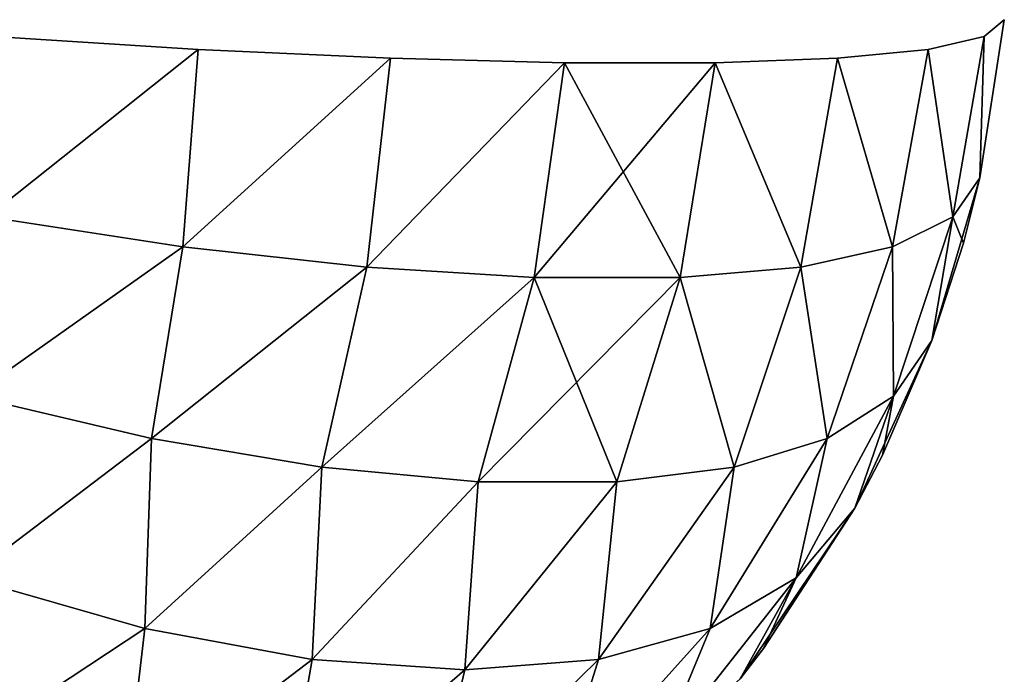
# Model space of a CAD drawing. Header units: millimetres. Extents: x -125 to 125, y -4 to 54.
# Tile 14 of 256: x -123.065 to -122.664, y -2.91 to -2.644. Entities that reach past the tile are written whole.
import ezdxf

# ---------------------------------------------------------------- set-up
doc = ezdxf.new("R2010")
doc.units = ezdxf.units.MM
doc.header["$LTSCALE"] = 65.185185
for name, color, linetype in [('258', 7, 'CONTINUOUS'), ('259', 7, 'CONTINUOUS'), ('265', 7, 'CONTINUOUS'), ('266', 7, 'CONTINUOUS'), ('267', 7, 'CONTINUOUS'), ('273', 7, 'CONTINUOUS')]:
    doc.layers.add(name, color=color, linetype=linetype)

msp = doc.modelspace()

# ---------------------------------------------------------------- linework, layer by layer
at = {"layer": '258', "color": 7, "linetype": 'Continuous'}
for points in [[(-122.66383, -2.64358, 38.95817), (-122.66383, -2.64358, 41.04183), (-122.67375, -2.7081, 41.04183), (-122.66383, -2.64358, 38.95817)], [(-122.67375, -2.7081, 38.95817), (-122.66383, -2.64358, 38.95817), (-122.67375, -2.7081, 41.04183), (-122.67375, -2.7081, 38.95817)], [(-122.6804, -2.73466, 38.95817), (-122.67375, -2.7081, 38.95817), (-122.6804, -2.73466, 41.04183), (-122.6804, -2.73466, 38.95817)], [(-122.6804, -2.73466, 41.04183), (-122.67375, -2.7081, 38.95817), (-122.67375, -2.7081, 41.04183), (-122.6804, -2.73466, 41.04183)], [(-122.69331, -2.77434, 38.95817), (-122.6804, -2.73466, 38.95817), (-122.69331, -2.77434, 41.04183), (-122.69331, -2.77434, 38.95817)], [(-122.69331, -2.77434, 41.04183), (-122.6804, -2.73466, 38.95817), (-122.6804, -2.73466, 41.04183), (-122.69331, -2.77434, 41.04183)], [(-122.71349, -2.82113, 41.04183), (-122.69331, -2.77434, 38.95817), (-122.69331, -2.77434, 41.04183), (-122.71349, -2.82113, 41.04183)], [(-122.71349, -2.82113, 38.95817), (-122.69331, -2.77434, 38.95817), (-122.71349, -2.82113, 41.04183), (-122.71349, -2.82113, 38.95817)], [(-122.7248, -2.84274, 41.04183), (-122.71349, -2.82113, 38.95817), (-122.71349, -2.82113, 41.04183), (-122.7248, -2.84274, 41.04183)], [(-122.7248, -2.84274, 38.95817), (-122.71349, -2.82113, 38.95817), (-122.7248, -2.84274, 41.04183), (-122.7248, -2.84274, 38.95817)], [(-122.76195, -2.90003, 41.04183), (-122.7248, -2.84274, 38.95817), (-122.7248, -2.84274, 41.04183), (-122.76195, -2.90003, 41.04183)], [(-122.76195, -2.90003, 38.95817), (-122.7248, -2.84274, 38.95817), (-122.76195, -2.90003, 41.04183), (-122.76195, -2.90003, 38.95817)], [(-122.77149, -2.91234, 41.04183), (-122.76195, -2.90003, 38.95817), (-122.76195, -2.90003, 41.04183), (-122.77149, -2.91234, 41.04183)], [(-122.77149, -2.91234, 38.95817), (-122.76195, -2.90003, 38.95817), (-122.77149, -2.91234, 41.04183), (-122.77149, -2.91234, 38.95817)]]:
    msp.add_3dface(points, dxfattribs=at)
at = {"layer": '259', "color": 7, "linetype": 'Continuous'}
for points in [[(-122.67375, -2.7081, 41.04183), (-122.66383, -2.64358, 41.04183), (-122.67198, -2.6504, 41.12792), (-122.67375, -2.7081, 41.04183)], [(-122.99235, -2.6557, 41.50889), (-123.07585, -2.6504, 41.53178), (-123.07822, -2.72396, 41.51894), (-122.99235, -2.6557, 41.50889)], [(-122.67198, -2.6504, 41.12792), (-122.69487, -2.6557, 41.21141), (-122.68483, -2.72396, 41.12554), (-122.67198, -2.6504, 41.12792)], [(-122.67375, -2.7081, 41.04183), (-122.67198, -2.6504, 41.12792), (-122.68483, -2.72396, 41.12554), (-122.67375, -2.7081, 41.04183)], [(-122.99862, -2.73613, 41.49438), (-122.99235, -2.6557, 41.50889), (-123.07822, -2.72396, 41.51894), (-122.99862, -2.73613, 41.49438)], [(-122.91397, -2.65932, 41.47195), (-122.99235, -2.6557, 41.50889), (-122.99862, -2.73613, 41.49438), (-122.91397, -2.65932, 41.47195)], [(-122.69487, -2.6557, 41.21141), (-122.73182, -2.65932, 41.2898), (-122.70938, -2.73613, 41.20514), (-122.69487, -2.6557, 41.21141)], [(-122.68483, -2.72396, 41.12554), (-122.69487, -2.6557, 41.21141), (-122.70938, -2.73613, 41.20514), (-122.68483, -2.72396, 41.12554)], [(-122.92365, -2.74444, 41.457), (-122.91397, -2.65932, 41.47195), (-122.99862, -2.73613, 41.49438), (-122.92365, -2.74444, 41.457)], [(-122.84304, -2.66116, 41.42206), (-122.91397, -2.65932, 41.47195), (-122.92365, -2.74444, 41.457), (-122.84304, -2.66116, 41.42206)], [(-122.73182, -2.65932, 41.2898), (-122.78171, -2.66116, 41.36072), (-122.74676, -2.74444, 41.28011), (-122.73182, -2.65932, 41.2898)], [(-122.70938, -2.73613, 41.20514), (-122.73182, -2.65932, 41.2898), (-122.74676, -2.74444, 41.28011), (-122.70938, -2.73613, 41.20514)], [(-122.85544, -2.74865, 41.40785), (-122.84304, -2.66116, 41.42206), (-122.92365, -2.74444, 41.457), (-122.85544, -2.74865, 41.40785)], [(-122.79591, -2.74865, 41.34832), (-122.84304, -2.66116, 41.42206), (-122.85544, -2.74865, 41.40785), (-122.79591, -2.74865, 41.34832)], [(-122.78171, -2.66116, 41.36072), (-122.84304, -2.66116, 41.42206), (-122.79591, -2.74865, 41.34832), (-122.78171, -2.66116, 41.36072)], [(-122.74676, -2.74444, 41.28011), (-122.78171, -2.66116, 41.36072), (-122.79591, -2.74865, 41.34832), (-122.74676, -2.74444, 41.28011)], [(-122.6804, -2.73466, 41.04183), (-122.67375, -2.7081, 41.04183), (-122.68483, -2.72396, 41.12554), (-122.6804, -2.73466, 41.04183)], [(-122.99862, -2.73613, 41.49438), (-123.07822, -2.72396, 41.51894), (-123.08473, -2.79714, 41.4948), (-122.99862, -2.73613, 41.49438)], [(-122.68483, -2.72396, 41.12554), (-122.70938, -2.73613, 41.20514), (-122.70896, -2.79714, 41.11903), (-122.68483, -2.72396, 41.12554)], [(-122.69331, -2.77434, 41.04183), (-122.68483, -2.72396, 41.12554), (-122.70896, -2.79714, 41.11903), (-122.69331, -2.77434, 41.04183)], [(-122.69331, -2.77434, 41.04183), (-122.6804, -2.73466, 41.04183), (-122.68483, -2.72396, 41.12554), (-122.69331, -2.77434, 41.04183)], [(-123.01147, -2.81433, 41.46778), (-122.99862, -2.73613, 41.49438), (-123.08473, -2.79714, 41.4948), (-123.01147, -2.81433, 41.46778)], [(-122.92365, -2.74444, 41.457), (-122.99862, -2.73613, 41.49438), (-123.01147, -2.81433, 41.46778), (-122.92365, -2.74444, 41.457)], [(-122.70938, -2.73613, 41.20514), (-122.74676, -2.74444, 41.28011), (-122.73599, -2.81433, 41.19229), (-122.70938, -2.73613, 41.20514)], [(-122.70896, -2.79714, 41.11903), (-122.70938, -2.73613, 41.20514), (-122.73599, -2.81433, 41.19229), (-122.70896, -2.79714, 41.11903)], [(-122.94206, -2.82604, 41.42986), (-122.92365, -2.74444, 41.457), (-123.01147, -2.81433, 41.46778), (-122.94206, -2.82604, 41.42986)], [(-122.85544, -2.74865, 41.40785), (-122.92365, -2.74444, 41.457), (-122.94206, -2.82604, 41.42986), (-122.85544, -2.74865, 41.40785)], [(-122.74676, -2.74444, 41.28011), (-122.79591, -2.74865, 41.34832), (-122.7739, -2.82604, 41.2617), (-122.74676, -2.74444, 41.28011)], [(-122.73599, -2.81433, 41.19229), (-122.74676, -2.74444, 41.28011), (-122.7739, -2.82604, 41.2617), (-122.73599, -2.81433, 41.19229)], [(-122.87827, -2.83197, 41.38203), (-122.85544, -2.74865, 41.40785), (-122.94206, -2.82604, 41.42986), (-122.87827, -2.83197, 41.38203)], [(-122.82174, -2.83197, 41.32549), (-122.85544, -2.74865, 41.40785), (-122.87827, -2.83197, 41.38203), (-122.82174, -2.83197, 41.32549)], [(-122.79591, -2.74865, 41.34832), (-122.85544, -2.74865, 41.40785), (-122.82174, -2.83197, 41.32549), (-122.79591, -2.74865, 41.34832)], [(-122.7739, -2.82604, 41.2617), (-122.79591, -2.74865, 41.34832), (-122.82174, -2.83197, 41.32549), (-122.7739, -2.82604, 41.2617)], [(-122.71349, -2.82113, 41.04183), (-122.69331, -2.77434, 41.04183), (-122.70896, -2.79714, 41.11903), (-122.71349, -2.82113, 41.04183)], [(-123.01147, -2.81433, 41.46778), (-123.08473, -2.79714, 41.4948), (-123.08628, -2.8712, 41.45503), (-123.01147, -2.81433, 41.46778)], [(-122.70896, -2.79714, 41.11903), (-122.73599, -2.81433, 41.19229), (-122.74873, -2.8712, 41.11748), (-122.70896, -2.79714, 41.11903)], [(-122.7248, -2.84274, 41.04183), (-122.70896, -2.79714, 41.11903), (-122.74873, -2.8712, 41.11748), (-122.7248, -2.84274, 41.04183)], [(-122.7248, -2.84274, 41.04183), (-122.71349, -2.82113, 41.04183), (-122.70896, -2.79714, 41.11903), (-122.7248, -2.84274, 41.04183)], [(-123.01409, -2.8918, 41.41998), (-123.01147, -2.81433, 41.46778), (-123.08628, -2.8712, 41.45503), (-123.01409, -2.8918, 41.41998)], [(-122.94206, -2.82604, 41.42986), (-123.01147, -2.81433, 41.46778), (-123.01409, -2.8918, 41.41998), (-122.94206, -2.82604, 41.42986)], [(-122.74873, -2.8712, 41.11748), (-122.73599, -2.81433, 41.19229), (-122.78378, -2.8918, 41.18967), (-122.74873, -2.8712, 41.11748)], [(-122.73599, -2.81433, 41.19229), (-122.7739, -2.82604, 41.2617), (-122.78378, -2.8918, 41.18967), (-122.73599, -2.81433, 41.19229)], [(-122.94597, -2.9044, 41.37456), (-122.94206, -2.82604, 41.42986), (-123.01409, -2.8918, 41.41998), (-122.94597, -2.9044, 41.37456)], [(-122.87827, -2.83197, 41.38203), (-122.94206, -2.82604, 41.42986), (-122.94597, -2.9044, 41.37456), (-122.87827, -2.83197, 41.38203)], [(-122.78378, -2.8918, 41.18967), (-122.7739, -2.82604, 41.2617), (-122.82921, -2.9044, 41.2578), (-122.78378, -2.8918, 41.18967)], [(-122.7739, -2.82604, 41.2617), (-122.82174, -2.83197, 41.32549), (-122.82921, -2.9044, 41.2578), (-122.7739, -2.82604, 41.2617)], [(-122.88377, -2.90863, 41.31999), (-122.87827, -2.83197, 41.38203), (-122.94597, -2.9044, 41.37456), (-122.88377, -2.90863, 41.31999)], [(-122.82921, -2.9044, 41.2578), (-122.82174, -2.83197, 41.32549), (-122.88377, -2.90863, 41.31999), (-122.82921, -2.9044, 41.2578)], [(-122.82174, -2.83197, 41.32549), (-122.87827, -2.83197, 41.38203), (-122.88377, -2.90863, 41.31999), (-122.82174, -2.83197, 41.32549)], [(-122.76195, -2.90003, 41.04183), (-122.7248, -2.84274, 41.04183), (-122.74873, -2.8712, 41.11748), (-122.76195, -2.90003, 41.04183)], [(-123.01409, -2.8918, 41.41998), (-123.08628, -2.8712, 41.45503), (-123.09075, -2.94242, 41.39916), (-123.01409, -2.8918, 41.41998)], [(-122.74873, -2.8712, 41.11748), (-122.78378, -2.8918, 41.18967), (-122.8046, -2.94242, 41.11301), (-122.74873, -2.8712, 41.11748)], [(-122.77149, -2.91234, 41.04183), (-122.74873, -2.8712, 41.11748), (-122.8046, -2.94242, 41.11301), (-122.77149, -2.91234, 41.04183)], [(-122.77149, -2.91234, 41.04183), (-122.76195, -2.90003, 41.04183), (-122.74873, -2.8712, 41.11748), (-122.77149, -2.91234, 41.04183)], [(-123.02238, -2.96281, 41.35631), (-123.01409, -2.8918, 41.41998), (-123.09075, -2.94242, 41.39916), (-123.02238, -2.96281, 41.35631)], [(-122.94597, -2.9044, 41.37456), (-123.01409, -2.8918, 41.41998), (-123.02238, -2.96281, 41.35631), (-122.94597, -2.9044, 41.37456)], [(-122.78378, -2.8918, 41.18967), (-122.82921, -2.9044, 41.2578), (-122.84746, -2.96281, 41.18138), (-122.78378, -2.8918, 41.18967)], [(-122.8046, -2.94242, 41.11301), (-122.78378, -2.8918, 41.18967), (-122.84746, -2.96281, 41.18138), (-122.8046, -2.94242, 41.11301)], [(-122.95787, -2.97315, 41.30474), (-122.94597, -2.9044, 41.37456), (-123.02238, -2.96281, 41.35631), (-122.95787, -2.97315, 41.30474)], [(-122.88377, -2.90863, 41.31999), (-122.94597, -2.9044, 41.37456), (-122.95787, -2.97315, 41.30474), (-122.88377, -2.90863, 41.31999)], [(-122.82921, -2.9044, 41.2578), (-122.88377, -2.90863, 41.31999), (-122.89902, -2.97315, 41.24589), (-122.82921, -2.9044, 41.2578)], [(-122.84746, -2.96281, 41.18138), (-122.82921, -2.9044, 41.2578), (-122.89902, -2.97315, 41.24589), (-122.84746, -2.96281, 41.18138)], [(-122.89902, -2.97315, 41.24589), (-122.88377, -2.90863, 41.31999), (-122.95787, -2.97315, 41.30474), (-122.89902, -2.97315, 41.24589)]]:
    msp.add_3dface(points, dxfattribs=at)
at = {"layer": '265', "color": 7, "linetype": 'Continuous'}
for points in [[(-122.66383, -2.64358, 38.95817), (-122.67375, -2.7081, 38.95817), (-122.67198, -2.6504, 38.87208), (-122.66383, -2.64358, 38.95817)], [(-123.07585, -2.6504, 38.46822), (-122.99235, -2.6557, 38.49111), (-123.07822, -2.72396, 38.48106), (-123.07585, -2.6504, 38.46822)], [(-122.69487, -2.6557, 38.78859), (-122.67198, -2.6504, 38.87208), (-122.68483, -2.72396, 38.87446), (-122.69487, -2.6557, 38.78859)], [(-122.67198, -2.6504, 38.87208), (-122.67375, -2.7081, 38.95817), (-122.68483, -2.72396, 38.87446), (-122.67198, -2.6504, 38.87208)], [(-123.07822, -2.72396, 38.48106), (-122.99235, -2.6557, 38.49111), (-122.99862, -2.73613, 38.50562), (-123.07822, -2.72396, 38.48106)], [(-122.99235, -2.6557, 38.49111), (-122.91397, -2.65932, 38.52805), (-122.99862, -2.73613, 38.50562), (-122.99235, -2.6557, 38.49111)], [(-122.73182, -2.65932, 38.7102), (-122.69487, -2.6557, 38.78859), (-122.70938, -2.73613, 38.79486), (-122.73182, -2.65932, 38.7102)], [(-122.70938, -2.73613, 38.79486), (-122.69487, -2.6557, 38.78859), (-122.68483, -2.72396, 38.87446), (-122.70938, -2.73613, 38.79486)], [(-122.99862, -2.73613, 38.50562), (-122.91397, -2.65932, 38.52805), (-122.92365, -2.74444, 38.543), (-122.99862, -2.73613, 38.50562)], [(-122.91397, -2.65932, 38.52805), (-122.84304, -2.66116, 38.57794), (-122.92365, -2.74444, 38.543), (-122.91397, -2.65932, 38.52805)], [(-122.78171, -2.66116, 38.63928), (-122.73182, -2.65932, 38.7102), (-122.74676, -2.74444, 38.71989), (-122.78171, -2.66116, 38.63928)], [(-122.74676, -2.74444, 38.71989), (-122.73182, -2.65932, 38.7102), (-122.70938, -2.73613, 38.79486), (-122.74676, -2.74444, 38.71989)], [(-122.92365, -2.74444, 38.543), (-122.84304, -2.66116, 38.57794), (-122.85544, -2.74865, 38.59215), (-122.92365, -2.74444, 38.543)], [(-122.85544, -2.74865, 38.59215), (-122.78171, -2.66116, 38.63928), (-122.79591, -2.74865, 38.65168), (-122.85544, -2.74865, 38.59215)], [(-122.84304, -2.66116, 38.57794), (-122.78171, -2.66116, 38.63928), (-122.85544, -2.74865, 38.59215), (-122.84304, -2.66116, 38.57794)], [(-122.79591, -2.74865, 38.65168), (-122.78171, -2.66116, 38.63928), (-122.74676, -2.74444, 38.71989), (-122.79591, -2.74865, 38.65168)], [(-122.67375, -2.7081, 38.95817), (-122.6804, -2.73466, 38.95817), (-122.69331, -2.77434, 38.95817), (-122.67375, -2.7081, 38.95817)], [(-122.67375, -2.7081, 38.95817), (-122.69331, -2.77434, 38.95817), (-122.68483, -2.72396, 38.87446), (-122.67375, -2.7081, 38.95817)], [(-123.07822, -2.72396, 38.48106), (-122.99862, -2.73613, 38.50562), (-123.08473, -2.79714, 38.5052), (-123.07822, -2.72396, 38.48106)], [(-122.70938, -2.73613, 38.79486), (-122.68483, -2.72396, 38.87446), (-122.70896, -2.79714, 38.88097), (-122.70938, -2.73613, 38.79486)], [(-122.68483, -2.72396, 38.87446), (-122.69331, -2.77434, 38.95817), (-122.70896, -2.79714, 38.88097), (-122.68483, -2.72396, 38.87446)], [(-123.08473, -2.79714, 38.5052), (-122.99862, -2.73613, 38.50562), (-123.01147, -2.81433, 38.53222), (-123.08473, -2.79714, 38.5052)], [(-122.99862, -2.73613, 38.50562), (-122.92365, -2.74444, 38.543), (-123.01147, -2.81433, 38.53222), (-122.99862, -2.73613, 38.50562)], [(-122.74676, -2.74444, 38.71989), (-122.70938, -2.73613, 38.79486), (-122.73599, -2.81433, 38.80771), (-122.74676, -2.74444, 38.71989)], [(-122.73599, -2.81433, 38.80771), (-122.70938, -2.73613, 38.79486), (-122.70896, -2.79714, 38.88097), (-122.73599, -2.81433, 38.80771)], [(-123.01147, -2.81433, 38.53222), (-122.92365, -2.74444, 38.543), (-122.94206, -2.82604, 38.57014), (-123.01147, -2.81433, 38.53222)], [(-122.92365, -2.74444, 38.543), (-122.85544, -2.74865, 38.59215), (-122.94206, -2.82604, 38.57014), (-122.92365, -2.74444, 38.543)], [(-122.79591, -2.74865, 38.65168), (-122.74676, -2.74444, 38.71989), (-122.7739, -2.82604, 38.7383), (-122.79591, -2.74865, 38.65168)], [(-122.7739, -2.82604, 38.7383), (-122.74676, -2.74444, 38.71989), (-122.73599, -2.81433, 38.80771), (-122.7739, -2.82604, 38.7383)], [(-122.94206, -2.82604, 38.57014), (-122.85544, -2.74865, 38.59215), (-122.87827, -2.83197, 38.61797), (-122.94206, -2.82604, 38.57014)], [(-122.85544, -2.74865, 38.59215), (-122.79591, -2.74865, 38.65168), (-122.87827, -2.83197, 38.61797), (-122.85544, -2.74865, 38.59215)], [(-122.87827, -2.83197, 38.61797), (-122.79591, -2.74865, 38.65168), (-122.82174, -2.83197, 38.67451), (-122.87827, -2.83197, 38.61797)], [(-122.82174, -2.83197, 38.67451), (-122.79591, -2.74865, 38.65168), (-122.7739, -2.82604, 38.7383), (-122.82174, -2.83197, 38.67451)], [(-122.69331, -2.77434, 38.95817), (-122.71349, -2.82113, 38.95817), (-122.7248, -2.84274, 38.95817), (-122.69331, -2.77434, 38.95817)], [(-122.69331, -2.77434, 38.95817), (-122.7248, -2.84274, 38.95817), (-122.70896, -2.79714, 38.88097), (-122.69331, -2.77434, 38.95817)], [(-123.08473, -2.79714, 38.5052), (-123.01147, -2.81433, 38.53222), (-123.08628, -2.8712, 38.54497), (-123.08473, -2.79714, 38.5052)], [(-122.70896, -2.79714, 38.88097), (-122.7248, -2.84274, 38.95817), (-122.74873, -2.8712, 38.88252), (-122.70896, -2.79714, 38.88097)], [(-122.73599, -2.81433, 38.80771), (-122.70896, -2.79714, 38.88097), (-122.74873, -2.8712, 38.88252), (-122.73599, -2.81433, 38.80771)], [(-123.08628, -2.8712, 38.54497), (-123.01147, -2.81433, 38.53222), (-123.01409, -2.8918, 38.58002), (-123.08628, -2.8712, 38.54497)], [(-123.01147, -2.81433, 38.53222), (-122.94206, -2.82604, 38.57014), (-123.01409, -2.8918, 38.58002), (-123.01147, -2.81433, 38.53222)], [(-122.7739, -2.82604, 38.7383), (-122.73599, -2.81433, 38.80771), (-122.78378, -2.8918, 38.81033), (-122.7739, -2.82604, 38.7383)], [(-122.78378, -2.8918, 38.81033), (-122.73599, -2.81433, 38.80771), (-122.74873, -2.8712, 38.88252), (-122.78378, -2.8918, 38.81033)], [(-123.01409, -2.8918, 38.58002), (-122.94206, -2.82604, 38.57014), (-122.94597, -2.9044, 38.62544), (-123.01409, -2.8918, 38.58002)], [(-122.94206, -2.82604, 38.57014), (-122.87827, -2.83197, 38.61797), (-122.94597, -2.9044, 38.62544), (-122.94206, -2.82604, 38.57014)], [(-122.82174, -2.83197, 38.67451), (-122.7739, -2.82604, 38.7383), (-122.82921, -2.9044, 38.7422), (-122.82174, -2.83197, 38.67451)], [(-122.82921, -2.9044, 38.7422), (-122.7739, -2.82604, 38.7383), (-122.78378, -2.8918, 38.81033), (-122.82921, -2.9044, 38.7422)], [(-122.94597, -2.9044, 38.62544), (-122.87827, -2.83197, 38.61797), (-122.88377, -2.90863, 38.68001), (-122.94597, -2.9044, 38.62544)], [(-122.87827, -2.83197, 38.61797), (-122.82174, -2.83197, 38.67451), (-122.88377, -2.90863, 38.68001), (-122.87827, -2.83197, 38.61797)], [(-122.88377, -2.90863, 38.68001), (-122.82174, -2.83197, 38.67451), (-122.82921, -2.9044, 38.7422), (-122.88377, -2.90863, 38.68001)], [(-122.7248, -2.84274, 38.95817), (-122.76195, -2.90003, 38.95817), (-122.77149, -2.91234, 38.95817), (-122.7248, -2.84274, 38.95817)], [(-122.7248, -2.84274, 38.95817), (-122.77149, -2.91234, 38.95817), (-122.74873, -2.8712, 38.88252), (-122.7248, -2.84274, 38.95817)], [(-123.08628, -2.8712, 38.54497), (-123.01409, -2.8918, 38.58002), (-123.09075, -2.94242, 38.60084), (-123.08628, -2.8712, 38.54497)], [(-122.74873, -2.8712, 38.88252), (-122.77149, -2.91234, 38.95817), (-122.8046, -2.94242, 38.88699), (-122.74873, -2.8712, 38.88252)], [(-122.78378, -2.8918, 38.81033), (-122.74873, -2.8712, 38.88252), (-122.8046, -2.94242, 38.88699), (-122.78378, -2.8918, 38.81033)], [(-123.09075, -2.94242, 38.60084), (-123.01409, -2.8918, 38.58002), (-123.02238, -2.96281, 38.64369), (-123.09075, -2.94242, 38.60084)], [(-123.01409, -2.8918, 38.58002), (-122.94597, -2.9044, 38.62544), (-123.02238, -2.96281, 38.64369), (-123.01409, -2.8918, 38.58002)], [(-122.82921, -2.9044, 38.7422), (-122.78378, -2.8918, 38.81033), (-122.84746, -2.96281, 38.81862), (-122.82921, -2.9044, 38.7422)], [(-122.84746, -2.96281, 38.81862), (-122.78378, -2.8918, 38.81033), (-122.8046, -2.94242, 38.88699), (-122.84746, -2.96281, 38.81862)], [(-123.02238, -2.96281, 38.64369), (-122.94597, -2.9044, 38.62544), (-122.95787, -2.97315, 38.69526), (-123.02238, -2.96281, 38.64369)], [(-122.94597, -2.9044, 38.62544), (-122.88377, -2.90863, 38.68001), (-122.95787, -2.97315, 38.69526), (-122.94597, -2.9044, 38.62544)], [(-122.88377, -2.90863, 38.68001), (-122.82921, -2.9044, 38.7422), (-122.89902, -2.97315, 38.75411), (-122.88377, -2.90863, 38.68001)], [(-122.89902, -2.97315, 38.75411), (-122.82921, -2.9044, 38.7422), (-122.84746, -2.96281, 38.81862), (-122.89902, -2.97315, 38.75411)], [(-122.95787, -2.97315, 38.69526), (-122.88377, -2.90863, 38.68001), (-122.89902, -2.97315, 38.75411), (-122.95787, -2.97315, 38.69526)]]:
    msp.add_3dface(points, dxfattribs=at)
at = {"layer": '266', "color": 7, "linetype": 'Continuous'}
for points in [[(-122.66383, -2.64358, -41.04183), (-122.66383, -2.64358, -38.95817), (-122.67375, -2.7081, -38.95817), (-122.66383, -2.64358, -41.04183)], [(-122.67375, -2.7081, -41.04183), (-122.66383, -2.64358, -41.04183), (-122.67375, -2.7081, -38.95817), (-122.67375, -2.7081, -41.04183)], [(-122.6804, -2.73466, -41.04183), (-122.67375, -2.7081, -41.04183), (-122.6804, -2.73466, -38.95817), (-122.6804, -2.73466, -41.04183)], [(-122.6804, -2.73466, -38.95817), (-122.67375, -2.7081, -41.04183), (-122.67375, -2.7081, -38.95817), (-122.6804, -2.73466, -38.95817)], [(-122.69331, -2.77434, -41.04183), (-122.6804, -2.73466, -41.04183), (-122.69331, -2.77434, -38.95817), (-122.69331, -2.77434, -41.04183)], [(-122.69331, -2.77434, -38.95817), (-122.6804, -2.73466, -41.04183), (-122.6804, -2.73466, -38.95817), (-122.69331, -2.77434, -38.95817)], [(-122.71349, -2.82113, -41.04183), (-122.69331, -2.77434, -41.04183), (-122.71349, -2.82113, -38.95817), (-122.71349, -2.82113, -41.04183)], [(-122.71349, -2.82113, -38.95817), (-122.69331, -2.77434, -41.04183), (-122.69331, -2.77434, -38.95817), (-122.71349, -2.82113, -38.95817)], [(-122.7248, -2.84274, -41.04183), (-122.71349, -2.82113, -41.04183), (-122.7248, -2.84274, -38.95817), (-122.7248, -2.84274, -41.04183)], [(-122.7248, -2.84274, -38.95817), (-122.71349, -2.82113, -41.04183), (-122.71349, -2.82113, -38.95817), (-122.7248, -2.84274, -38.95817)], [(-122.76195, -2.90003, -38.95817), (-122.7248, -2.84274, -41.04183), (-122.7248, -2.84274, -38.95817), (-122.76195, -2.90003, -38.95817)], [(-122.76195, -2.90003, -41.04183), (-122.7248, -2.84274, -41.04183), (-122.76195, -2.90003, -38.95817), (-122.76195, -2.90003, -41.04183)], [(-122.77149, -2.91234, -38.95817), (-122.76195, -2.90003, -41.04183), (-122.76195, -2.90003, -38.95817), (-122.77149, -2.91234, -38.95817)], [(-122.77149, -2.91234, -41.04183), (-122.76195, -2.90003, -41.04183), (-122.77149, -2.91234, -38.95817), (-122.77149, -2.91234, -41.04183)]]:
    msp.add_3dface(points, dxfattribs=at)
at = {"layer": '267', "color": 7, "linetype": 'Continuous'}
for points in [[(-122.67375, -2.7081, -38.95817), (-122.66383, -2.64358, -38.95817), (-122.67198, -2.6504, -38.87208), (-122.67375, -2.7081, -38.95817)], [(-122.99235, -2.6557, -38.49111), (-123.07585, -2.6504, -38.46822), (-123.07822, -2.72396, -38.48106), (-122.99235, -2.6557, -38.49111)], [(-122.67198, -2.6504, -38.87208), (-122.69487, -2.6557, -38.78859), (-122.68483, -2.72396, -38.87446), (-122.67198, -2.6504, -38.87208)], [(-122.67375, -2.7081, -38.95817), (-122.67198, -2.6504, -38.87208), (-122.68483, -2.72396, -38.87446), (-122.67375, -2.7081, -38.95817)], [(-122.99862, -2.73613, -38.50562), (-122.99235, -2.6557, -38.49111), (-123.07822, -2.72396, -38.48106), (-122.99862, -2.73613, -38.50562)], [(-122.91397, -2.65932, -38.52805), (-122.99235, -2.6557, -38.49111), (-122.99862, -2.73613, -38.50562), (-122.91397, -2.65932, -38.52805)], [(-122.69487, -2.6557, -38.78859), (-122.73182, -2.65932, -38.7102), (-122.70938, -2.73613, -38.79486), (-122.69487, -2.6557, -38.78859)], [(-122.68483, -2.72396, -38.87446), (-122.69487, -2.6557, -38.78859), (-122.70938, -2.73613, -38.79486), (-122.68483, -2.72396, -38.87446)], [(-122.92365, -2.74444, -38.543), (-122.91397, -2.65932, -38.52805), (-122.99862, -2.73613, -38.50562), (-122.92365, -2.74444, -38.543)], [(-122.84304, -2.66116, -38.57794), (-122.91397, -2.65932, -38.52805), (-122.92365, -2.74444, -38.543), (-122.84304, -2.66116, -38.57794)], [(-122.73182, -2.65932, -38.7102), (-122.78171, -2.66116, -38.63928), (-122.74676, -2.74444, -38.71989), (-122.73182, -2.65932, -38.7102)], [(-122.70938, -2.73613, -38.79486), (-122.73182, -2.65932, -38.7102), (-122.74676, -2.74444, -38.71989), (-122.70938, -2.73613, -38.79486)], [(-122.85544, -2.74865, -38.59215), (-122.84304, -2.66116, -38.57794), (-122.92365, -2.74444, -38.543), (-122.85544, -2.74865, -38.59215)], [(-122.79591, -2.74865, -38.65168), (-122.84304, -2.66116, -38.57794), (-122.85544, -2.74865, -38.59215), (-122.79591, -2.74865, -38.65168)], [(-122.78171, -2.66116, -38.63928), (-122.84304, -2.66116, -38.57794), (-122.79591, -2.74865, -38.65168), (-122.78171, -2.66116, -38.63928)], [(-122.74676, -2.74444, -38.71989), (-122.78171, -2.66116, -38.63928), (-122.79591, -2.74865, -38.65168), (-122.74676, -2.74444, -38.71989)], [(-122.6804, -2.73466, -38.95817), (-122.67375, -2.7081, -38.95817), (-122.68483, -2.72396, -38.87446), (-122.6804, -2.73466, -38.95817)], [(-122.99862, -2.73613, -38.50562), (-123.07822, -2.72396, -38.48106), (-123.08473, -2.79714, -38.5052), (-122.99862, -2.73613, -38.50562)], [(-122.68483, -2.72396, -38.87446), (-122.70938, -2.73613, -38.79486), (-122.70896, -2.79714, -38.88097), (-122.68483, -2.72396, -38.87446)], [(-122.69331, -2.77434, -38.95817), (-122.68483, -2.72396, -38.87446), (-122.70896, -2.79714, -38.88097), (-122.69331, -2.77434, -38.95817)], [(-122.69331, -2.77434, -38.95817), (-122.6804, -2.73466, -38.95817), (-122.68483, -2.72396, -38.87446), (-122.69331, -2.77434, -38.95817)], [(-123.01147, -2.81433, -38.53222), (-122.99862, -2.73613, -38.50562), (-123.08473, -2.79714, -38.5052), (-123.01147, -2.81433, -38.53222)], [(-122.92365, -2.74444, -38.543), (-122.99862, -2.73613, -38.50562), (-123.01147, -2.81433, -38.53222), (-122.92365, -2.74444, -38.543)], [(-122.70938, -2.73613, -38.79486), (-122.74676, -2.74444, -38.71989), (-122.73599, -2.81433, -38.80771), (-122.70938, -2.73613, -38.79486)], [(-122.70896, -2.79714, -38.88097), (-122.70938, -2.73613, -38.79486), (-122.73599, -2.81433, -38.80771), (-122.70896, -2.79714, -38.88097)], [(-122.94206, -2.82604, -38.57014), (-122.92365, -2.74444, -38.543), (-123.01147, -2.81433, -38.53222), (-122.94206, -2.82604, -38.57014)], [(-122.85544, -2.74865, -38.59215), (-122.92365, -2.74444, -38.543), (-122.94206, -2.82604, -38.57014), (-122.85544, -2.74865, -38.59215)], [(-122.74676, -2.74444, -38.71989), (-122.79591, -2.74865, -38.65168), (-122.7739, -2.82604, -38.7383), (-122.74676, -2.74444, -38.71989)], [(-122.73599, -2.81433, -38.80771), (-122.74676, -2.74444, -38.71989), (-122.7739, -2.82604, -38.7383), (-122.73599, -2.81433, -38.80771)], [(-122.87827, -2.83197, -38.61797), (-122.85544, -2.74865, -38.59215), (-122.94206, -2.82604, -38.57014), (-122.87827, -2.83197, -38.61797)], [(-122.82174, -2.83197, -38.67451), (-122.85544, -2.74865, -38.59215), (-122.87827, -2.83197, -38.61797), (-122.82174, -2.83197, -38.67451)], [(-122.79591, -2.74865, -38.65168), (-122.85544, -2.74865, -38.59215), (-122.82174, -2.83197, -38.67451), (-122.79591, -2.74865, -38.65168)], [(-122.7739, -2.82604, -38.7383), (-122.79591, -2.74865, -38.65168), (-122.82174, -2.83197, -38.67451), (-122.7739, -2.82604, -38.7383)], [(-122.71349, -2.82113, -38.95817), (-122.69331, -2.77434, -38.95817), (-122.70896, -2.79714, -38.88097), (-122.71349, -2.82113, -38.95817)], [(-123.01147, -2.81433, -38.53222), (-123.08473, -2.79714, -38.5052), (-123.08628, -2.8712, -38.54497), (-123.01147, -2.81433, -38.53222)], [(-122.70896, -2.79714, -38.88097), (-122.73599, -2.81433, -38.80771), (-122.74873, -2.8712, -38.88252), (-122.70896, -2.79714, -38.88097)], [(-122.7248, -2.84274, -38.95817), (-122.70896, -2.79714, -38.88097), (-122.74873, -2.8712, -38.88252), (-122.7248, -2.84274, -38.95817)], [(-122.7248, -2.84274, -38.95817), (-122.71349, -2.82113, -38.95817), (-122.70896, -2.79714, -38.88097), (-122.7248, -2.84274, -38.95817)], [(-123.01409, -2.8918, -38.58002), (-123.01147, -2.81433, -38.53222), (-123.08628, -2.8712, -38.54497), (-123.01409, -2.8918, -38.58002)], [(-122.94206, -2.82604, -38.57014), (-123.01147, -2.81433, -38.53222), (-123.01409, -2.8918, -38.58002), (-122.94206, -2.82604, -38.57014)], [(-122.73599, -2.81433, -38.80771), (-122.7739, -2.82604, -38.7383), (-122.78378, -2.8918, -38.81033), (-122.73599, -2.81433, -38.80771)], [(-122.74873, -2.8712, -38.88252), (-122.73599, -2.81433, -38.80771), (-122.78378, -2.8918, -38.81033), (-122.74873, -2.8712, -38.88252)], [(-122.94597, -2.9044, -38.62544), (-122.94206, -2.82604, -38.57014), (-123.01409, -2.8918, -38.58002), (-122.94597, -2.9044, -38.62544)], [(-122.87827, -2.83197, -38.61797), (-122.94206, -2.82604, -38.57014), (-122.94597, -2.9044, -38.62544), (-122.87827, -2.83197, -38.61797)], [(-122.7739, -2.82604, -38.7383), (-122.82174, -2.83197, -38.67451), (-122.82921, -2.9044, -38.7422), (-122.7739, -2.82604, -38.7383)], [(-122.78378, -2.8918, -38.81033), (-122.7739, -2.82604, -38.7383), (-122.82921, -2.9044, -38.7422), (-122.78378, -2.8918, -38.81033)], [(-122.88377, -2.90863, -38.68001), (-122.87827, -2.83197, -38.61797), (-122.94597, -2.9044, -38.62544), (-122.88377, -2.90863, -38.68001)], [(-122.82174, -2.83197, -38.67451), (-122.87827, -2.83197, -38.61797), (-122.88377, -2.90863, -38.68001), (-122.82174, -2.83197, -38.67451)], [(-122.82921, -2.9044, -38.7422), (-122.82174, -2.83197, -38.67451), (-122.88377, -2.90863, -38.68001), (-122.82921, -2.9044, -38.7422)], [(-122.76195, -2.90003, -38.95817), (-122.7248, -2.84274, -38.95817), (-122.74873, -2.8712, -38.88252), (-122.76195, -2.90003, -38.95817)], [(-123.01409, -2.8918, -38.58002), (-123.08628, -2.8712, -38.54497), (-123.09075, -2.94242, -38.60084), (-123.01409, -2.8918, -38.58002)], [(-122.74873, -2.8712, -38.88252), (-122.78378, -2.8918, -38.81033), (-122.8046, -2.94242, -38.88699), (-122.74873, -2.8712, -38.88252)], [(-122.77149, -2.91234, -38.95817), (-122.74873, -2.8712, -38.88252), (-122.8046, -2.94242, -38.88699), (-122.77149, -2.91234, -38.95817)], [(-122.77149, -2.91234, -38.95817), (-122.76195, -2.90003, -38.95817), (-122.74873, -2.8712, -38.88252), (-122.77149, -2.91234, -38.95817)], [(-123.02238, -2.96281, -38.64369), (-123.01409, -2.8918, -38.58002), (-123.09075, -2.94242, -38.60084), (-123.02238, -2.96281, -38.64369)], [(-122.94597, -2.9044, -38.62544), (-123.01409, -2.8918, -38.58002), (-123.02238, -2.96281, -38.64369), (-122.94597, -2.9044, -38.62544)], [(-122.78378, -2.8918, -38.81033), (-122.82921, -2.9044, -38.7422), (-122.84746, -2.96281, -38.81862), (-122.78378, -2.8918, -38.81033)], [(-122.8046, -2.94242, -38.88699), (-122.78378, -2.8918, -38.81033), (-122.84746, -2.96281, -38.81862), (-122.8046, -2.94242, -38.88699)], [(-122.95787, -2.97315, -38.69526), (-122.94597, -2.9044, -38.62544), (-123.02238, -2.96281, -38.64369), (-122.95787, -2.97315, -38.69526)], [(-122.88377, -2.90863, -38.68001), (-122.94597, -2.9044, -38.62544), (-122.95787, -2.97315, -38.69526), (-122.88377, -2.90863, -38.68001)], [(-122.82921, -2.9044, -38.7422), (-122.88377, -2.90863, -38.68001), (-122.89902, -2.97315, -38.75411), (-122.82921, -2.9044, -38.7422)], [(-122.84746, -2.96281, -38.81862), (-122.82921, -2.9044, -38.7422), (-122.89902, -2.97315, -38.75411), (-122.84746, -2.96281, -38.81862)], [(-122.89902, -2.97315, -38.75411), (-122.88377, -2.90863, -38.68001), (-122.95787, -2.97315, -38.69526), (-122.89902, -2.97315, -38.75411)]]:
    msp.add_3dface(points, dxfattribs=at)
at = {"layer": '273', "color": 7, "linetype": 'Continuous'}
for points in [[(-122.66383, -2.64358, -41.04183), (-122.67375, -2.7081, -41.04183), (-122.67198, -2.6504, -41.12792), (-122.66383, -2.64358, -41.04183)], [(-123.07585, -2.6504, -41.53178), (-122.99235, -2.6557, -41.50889), (-123.07822, -2.72396, -41.51894), (-123.07585, -2.6504, -41.53178)], [(-122.69487, -2.6557, -41.21141), (-122.67198, -2.6504, -41.12792), (-122.68483, -2.72396, -41.12554), (-122.69487, -2.6557, -41.21141)], [(-122.67198, -2.6504, -41.12792), (-122.67375, -2.7081, -41.04183), (-122.68483, -2.72396, -41.12554), (-122.67198, -2.6504, -41.12792)], [(-123.07822, -2.72396, -41.51894), (-122.99235, -2.6557, -41.50889), (-122.99862, -2.73613, -41.49438), (-123.07822, -2.72396, -41.51894)], [(-122.99235, -2.6557, -41.50889), (-122.91397, -2.65932, -41.47195), (-122.99862, -2.73613, -41.49438), (-122.99235, -2.6557, -41.50889)], [(-122.73182, -2.65932, -41.2898), (-122.69487, -2.6557, -41.21141), (-122.70938, -2.73613, -41.20514), (-122.73182, -2.65932, -41.2898)], [(-122.70938, -2.73613, -41.20514), (-122.69487, -2.6557, -41.21141), (-122.68483, -2.72396, -41.12554), (-122.70938, -2.73613, -41.20514)], [(-122.99862, -2.73613, -41.49438), (-122.91397, -2.65932, -41.47195), (-122.92365, -2.74444, -41.457), (-122.99862, -2.73613, -41.49438)], [(-122.91397, -2.65932, -41.47195), (-122.84304, -2.66116, -41.42206), (-122.92365, -2.74444, -41.457), (-122.91397, -2.65932, -41.47195)], [(-122.78171, -2.66116, -41.36072), (-122.73182, -2.65932, -41.2898), (-122.74676, -2.74444, -41.28011), (-122.78171, -2.66116, -41.36072)], [(-122.74676, -2.74444, -41.28011), (-122.73182, -2.65932, -41.2898), (-122.70938, -2.73613, -41.20514), (-122.74676, -2.74444, -41.28011)], [(-122.92365, -2.74444, -41.457), (-122.84304, -2.66116, -41.42206), (-122.85544, -2.74865, -41.40785), (-122.92365, -2.74444, -41.457)], [(-122.84304, -2.66116, -41.42206), (-122.78171, -2.66116, -41.36072), (-122.85544, -2.74865, -41.40785), (-122.84304, -2.66116, -41.42206)], [(-122.85544, -2.74865, -41.40785), (-122.78171, -2.66116, -41.36072), (-122.79591, -2.74865, -41.34832), (-122.85544, -2.74865, -41.40785)], [(-122.79591, -2.74865, -41.34832), (-122.78171, -2.66116, -41.36072), (-122.74676, -2.74444, -41.28011), (-122.79591, -2.74865, -41.34832)], [(-122.67375, -2.7081, -41.04183), (-122.6804, -2.73466, -41.04183), (-122.69331, -2.77434, -41.04183), (-122.67375, -2.7081, -41.04183)], [(-122.67375, -2.7081, -41.04183), (-122.69331, -2.77434, -41.04183), (-122.68483, -2.72396, -41.12554), (-122.67375, -2.7081, -41.04183)], [(-123.07822, -2.72396, -41.51894), (-122.99862, -2.73613, -41.49438), (-123.08473, -2.79714, -41.4948), (-123.07822, -2.72396, -41.51894)], [(-122.70938, -2.73613, -41.20514), (-122.68483, -2.72396, -41.12554), (-122.70896, -2.79714, -41.11903), (-122.70938, -2.73613, -41.20514)], [(-122.68483, -2.72396, -41.12554), (-122.69331, -2.77434, -41.04183), (-122.70896, -2.79714, -41.11903), (-122.68483, -2.72396, -41.12554)], [(-123.08473, -2.79714, -41.4948), (-122.99862, -2.73613, -41.49438), (-123.01147, -2.81433, -41.46778), (-123.08473, -2.79714, -41.4948)], [(-122.99862, -2.73613, -41.49438), (-122.92365, -2.74444, -41.457), (-123.01147, -2.81433, -41.46778), (-122.99862, -2.73613, -41.49438)], [(-122.74676, -2.74444, -41.28011), (-122.70938, -2.73613, -41.20514), (-122.73599, -2.81433, -41.19229), (-122.74676, -2.74444, -41.28011)], [(-122.73599, -2.81433, -41.19229), (-122.70938, -2.73613, -41.20514), (-122.70896, -2.79714, -41.11903), (-122.73599, -2.81433, -41.19229)], [(-123.01147, -2.81433, -41.46778), (-122.92365, -2.74444, -41.457), (-122.94206, -2.82604, -41.42986), (-123.01147, -2.81433, -41.46778)], [(-122.92365, -2.74444, -41.457), (-122.85544, -2.74865, -41.40785), (-122.94206, -2.82604, -41.42986), (-122.92365, -2.74444, -41.457)], [(-122.79591, -2.74865, -41.34832), (-122.74676, -2.74444, -41.28011), (-122.7739, -2.82604, -41.2617), (-122.79591, -2.74865, -41.34832)], [(-122.7739, -2.82604, -41.2617), (-122.74676, -2.74444, -41.28011), (-122.73599, -2.81433, -41.19229), (-122.7739, -2.82604, -41.2617)], [(-122.94206, -2.82604, -41.42986), (-122.85544, -2.74865, -41.40785), (-122.87827, -2.83197, -41.38203), (-122.94206, -2.82604, -41.42986)], [(-122.85544, -2.74865, -41.40785), (-122.79591, -2.74865, -41.34832), (-122.87827, -2.83197, -41.38203), (-122.85544, -2.74865, -41.40785)], [(-122.87827, -2.83197, -41.38203), (-122.79591, -2.74865, -41.34832), (-122.82174, -2.83197, -41.32549), (-122.87827, -2.83197, -41.38203)], [(-122.82174, -2.83197, -41.32549), (-122.79591, -2.74865, -41.34832), (-122.7739, -2.82604, -41.2617), (-122.82174, -2.83197, -41.32549)], [(-122.69331, -2.77434, -41.04183), (-122.7248, -2.84274, -41.04183), (-122.70896, -2.79714, -41.11903), (-122.69331, -2.77434, -41.04183)], [(-122.69331, -2.77434, -41.04183), (-122.71349, -2.82113, -41.04183), (-122.7248, -2.84274, -41.04183), (-122.69331, -2.77434, -41.04183)], [(-123.08473, -2.79714, -41.4948), (-123.01147, -2.81433, -41.46778), (-123.08628, -2.8712, -41.45503), (-123.08473, -2.79714, -41.4948)], [(-122.70896, -2.79714, -41.11903), (-122.7248, -2.84274, -41.04183), (-122.74873, -2.8712, -41.11748), (-122.70896, -2.79714, -41.11903)], [(-122.73599, -2.81433, -41.19229), (-122.70896, -2.79714, -41.11903), (-122.74873, -2.8712, -41.11748), (-122.73599, -2.81433, -41.19229)], [(-123.08628, -2.8712, -41.45503), (-123.01147, -2.81433, -41.46778), (-123.01409, -2.8918, -41.41998), (-123.08628, -2.8712, -41.45503)], [(-123.01147, -2.81433, -41.46778), (-122.94206, -2.82604, -41.42986), (-123.01409, -2.8918, -41.41998), (-123.01147, -2.81433, -41.46778)], [(-122.7739, -2.82604, -41.2617), (-122.73599, -2.81433, -41.19229), (-122.78378, -2.8918, -41.18967), (-122.7739, -2.82604, -41.2617)], [(-122.78378, -2.8918, -41.18967), (-122.73599, -2.81433, -41.19229), (-122.74873, -2.8712, -41.11748), (-122.78378, -2.8918, -41.18967)], [(-123.01409, -2.8918, -41.41998), (-122.94206, -2.82604, -41.42986), (-122.94597, -2.9044, -41.37456), (-123.01409, -2.8918, -41.41998)], [(-122.94206, -2.82604, -41.42986), (-122.87827, -2.83197, -41.38203), (-122.94597, -2.9044, -41.37456), (-122.94206, -2.82604, -41.42986)], [(-122.82174, -2.83197, -41.32549), (-122.7739, -2.82604, -41.2617), (-122.82921, -2.9044, -41.2578), (-122.82174, -2.83197, -41.32549)], [(-122.82921, -2.9044, -41.2578), (-122.7739, -2.82604, -41.2617), (-122.78378, -2.8918, -41.18967), (-122.82921, -2.9044, -41.2578)], [(-122.94597, -2.9044, -41.37456), (-122.87827, -2.83197, -41.38203), (-122.88377, -2.90863, -41.31999), (-122.94597, -2.9044, -41.37456)], [(-122.87827, -2.83197, -41.38203), (-122.82174, -2.83197, -41.32549), (-122.88377, -2.90863, -41.31999), (-122.87827, -2.83197, -41.38203)], [(-122.88377, -2.90863, -41.31999), (-122.82174, -2.83197, -41.32549), (-122.82921, -2.9044, -41.2578), (-122.88377, -2.90863, -41.31999)], [(-122.7248, -2.84274, -41.04183), (-122.77149, -2.91234, -41.04183), (-122.74873, -2.8712, -41.11748), (-122.7248, -2.84274, -41.04183)], [(-122.7248, -2.84274, -41.04183), (-122.76195, -2.90003, -41.04183), (-122.77149, -2.91234, -41.04183), (-122.7248, -2.84274, -41.04183)], [(-123.08628, -2.8712, -41.45503), (-123.01409, -2.8918, -41.41998), (-123.09075, -2.94242, -41.39916), (-123.08628, -2.8712, -41.45503)], [(-122.74873, -2.8712, -41.11748), (-122.77149, -2.91234, -41.04183), (-122.8046, -2.94242, -41.11301), (-122.74873, -2.8712, -41.11748)], [(-122.78378, -2.8918, -41.18967), (-122.74873, -2.8712, -41.11748), (-122.8046, -2.94242, -41.11301), (-122.78378, -2.8918, -41.18967)], [(-123.09075, -2.94242, -41.39916), (-123.01409, -2.8918, -41.41998), (-123.02238, -2.96281, -41.35631), (-123.09075, -2.94242, -41.39916)], [(-123.01409, -2.8918, -41.41998), (-122.94597, -2.9044, -41.37456), (-123.02238, -2.96281, -41.35631), (-123.01409, -2.8918, -41.41998)], [(-122.82921, -2.9044, -41.2578), (-122.78378, -2.8918, -41.18967), (-122.84746, -2.96281, -41.18138), (-122.82921, -2.9044, -41.2578)], [(-122.84746, -2.96281, -41.18138), (-122.78378, -2.8918, -41.18967), (-122.8046, -2.94242, -41.11301), (-122.84746, -2.96281, -41.18138)], [(-123.02238, -2.96281, -41.35631), (-122.94597, -2.9044, -41.37456), (-122.95787, -2.97315, -41.30474), (-123.02238, -2.96281, -41.35631)], [(-122.94597, -2.9044, -41.37456), (-122.88377, -2.90863, -41.31999), (-122.95787, -2.97315, -41.30474), (-122.94597, -2.9044, -41.37456)], [(-122.88377, -2.90863, -41.31999), (-122.82921, -2.9044, -41.2578), (-122.89902, -2.97315, -41.24589), (-122.88377, -2.90863, -41.31999)], [(-122.89902, -2.97315, -41.24589), (-122.82921, -2.9044, -41.2578), (-122.84746, -2.96281, -41.18138), (-122.89902, -2.97315, -41.24589)], [(-122.95787, -2.97315, -41.30474), (-122.88377, -2.90863, -41.31999), (-122.89902, -2.97315, -41.24589), (-122.95787, -2.97315, -41.30474)]]:
    msp.add_3dface(points, dxfattribs=at)

doc.saveas('drawing.dxf')
